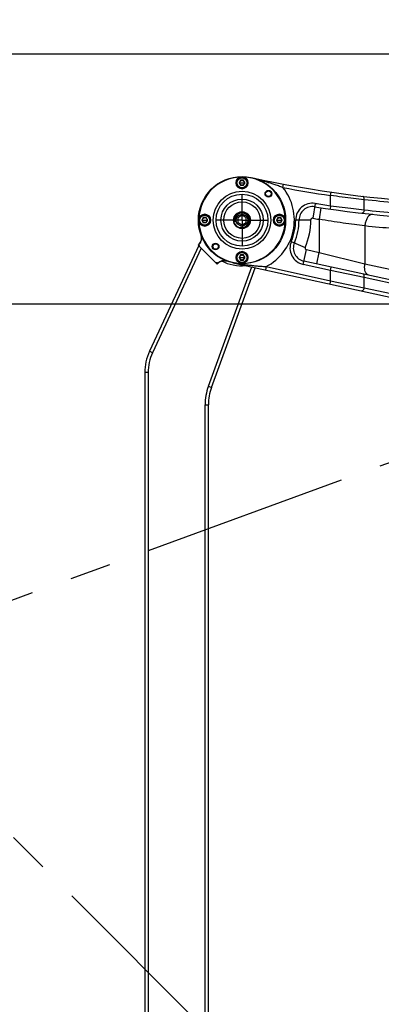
# Model space of a CAD drawing. Header units: millimetres. Extents: x 0 to 1189, y 0 to 841.
# Tile 72 of 88: x 538 to 581, y 598 to 715. Entities that reach past the tile are written whole.
import ezdxf

# ---------------------------------------------------------------- set-up
doc = ezdxf.new("R2010")
doc.units = ezdxf.units.MM
doc.header["$LTSCALE"] = 65.395
doc.linetypes.add('CENTER', pattern=[0.6, 0.375, -0.075, 0.075, -0.075])
doc.layers.get('0').update_dxf_attribs({"linetype": 'CONTINUOUS'})
doc.layers.add('02___PRT_ALL_AXES', color=7, linetype='CONTINUOUS')
doc.layers.add('DEFAULT_1', color=7, linetype='CENTER')
doc.styles.get("Standard").update_dxf_attribs({"font": 'txt', "width": 0.7})
doc.dimstyles.new('DIMSTYLE_3', dxfattribs={"dimtxt": 3.5, "dimasz": 3, "dimexe": 0.18, "dimexo": 0.0625, "dimgap": 0.09, "dimtad": 1, "dimdec": 0, "dimlfac": 5, "dimdsep": 46, "dimtxsty": 'Standard', "dimblk": '_FILLED', "dimblk1": '_FILLED', "dimblk2": '_FILLED', "dimcen": 0.09, "dimclrt": 5, "dimadec": 0, "dimazin": 0, "dimtfac": 1, "dimtdec": 0, "dimtofl": 0, "dimtmove": 0, "dimatfit": 3, "dimldrblk": '_FILLED', "dimfxl": 1, "dimtolj": 1, "dimarcsym": 0})
doc.dimstyles.new('DIMSTYLE_5', dxfattribs={"dimtxt": 3.5, "dimasz": 3, "dimexe": 0.18, "dimexo": 0.0625, "dimgap": 0.09, "dimtad": 1, "dimlfac": 5, "dimdsep": 46, "dimtxsty": 'Standard', "dimblk": '_FILLED', "dimblk1": '_FILLED', "dimblk2": '_FILLED', "dimcen": 0.09, "dimclrt": 5, "dimadec": 0, "dimazin": 0, "dimtp": 0.01, "dimtm": 0.01, "dimtfac": 1, "dimtofl": 0, "dimtmove": 0, "dimatfit": 3, "dimldrblk": '_FILLED', "dimfxl": 1, "dimtolj": 1, "dimarcsym": 0})

# ---------------------------------------------------------------- blocks, each defined once
blk = doc.blocks.new('_FILLED')
at = {"color": 0, "linetype": 'ByBlock'}
blk.add_solid([(0, 0), (-1, 0.117), (-1, -0.117)], dxfattribs=at)
blk = doc.blocks.new('*D4')
at = {"color": 2, "linetype": 'Continuous'}
for p, q in [((455.94, 648.57), (455.94, 758.03)), ((582.52, 673.27), (582.52, 758.03)), ((455.94, 756.03), (519.23, 756.03)), ((582.52, 756.03), (519.23, 756.03))]:
    blk.add_line(p, q, dxfattribs=at)
at = {"color": 2, "linetype": 'Continuous', "xscale": 3, "yscale": 3, "zscale": 3, "rotation": 180}
blk.add_blockref('_FILLED', (455.94, 756.03), dxfattribs=at)
at = {"color": 2, "linetype": 'Continuous', "xscale": 3, "yscale": 3, "zscale": 3}
blk.add_blockref('_FILLED', (582.52, 756.03), dxfattribs=at)
blk = doc.blocks.new('*D15')
at = {"color": 2, "linetype": 'Continuous'}
for p, q in [((813.54, 710.93), (387, 710.93)), ((389, 710.93), (389, 575.68)), ((389, 440.43), (389, 575.68)), ((553.5, 440.43), (387, 440.43))]:
    blk.add_line(p, q, dxfattribs=at)
at = {"color": 2, "linetype": 'Continuous', "xscale": 3, "yscale": 3, "zscale": 3}
for p, rotation in [((389, 710.93), 90), ((389, 440.43), 270)]:
    blk.add_blockref('_FILLED', p, dxfattribs=dict(at, rotation=rotation))
blk = doc.blocks.new('*D22')
at = {"color": 2, "linetype": 'Continuous'}
for p, q in [((609.12, 681.13), (427.96, 681.13)), ((429.96, 681.13), (429.96, 608.13)), ((429.96, 535.13), (429.96, 608.13)), ((619.32, 535.13), (427.96, 535.13))]:
    blk.add_line(p, q, dxfattribs=at)
at = {"color": 2, "linetype": 'Continuous', "xscale": 3, "yscale": 3, "zscale": 3}
for p, rotation in [((429.96, 681.13), 90), ((429.96, 535.13), 270)]:
    blk.add_blockref('_FILLED', p, dxfattribs=dict(at, rotation=rotation))

msp = doc.modelspace()

# ---------------------------------------------------------------- linework, layer by layer
at = {"color": 7, "linetype": 'Continuous'}
for p, q in [((564.1475, 695.8845), (563.9743, 695.5845)), ((564.4939, 695.8845), (564.1475, 695.8845)), ((564.6671, 695.5845), (564.4939, 695.8845)), ((563.9743, 695.5845), (564.1475, 695.2845)), ((564.1475, 695.2845), (564.4939, 695.2845)), ((564.4939, 695.2845), (564.6671, 695.5845)), ((559.6975, 691.4345), (559.5243, 691.1345)), ((559.5243, 691.1345), (559.6975, 690.8345)), ((560.0439, 691.4345), (559.6975, 691.4345)), ((560.2171, 691.1345), (560.0439, 691.4345)), ((560.0439, 690.8345), (560.2171, 691.1345)), ((568.5975, 691.4345), (568.4243, 691.1345)), ((568.4243, 691.1345), (568.5975, 690.8345)), ((568.9439, 691.4345), (568.5975, 691.4345)), ((569.1171, 691.1345), (568.9439, 691.4345)), ((568.9439, 690.8345), (569.1171, 691.1345)), ((559.6975, 690.8345), (560.0439, 690.8345)), ((568.5975, 690.8345), (568.9439, 690.8345)), ((559.4518, 688.738), (559.2743, 688.3575)), ((559.1538, 688.099), (553.2829, 675.5088)), ((561.3509, 685.9019), (559.0881, 688.1646)), ((559.2713, 688.3538), (559.2474, 688.3261)), ((559.2937, 688.3817), (559.2713, 688.3538)), ((559.3146, 688.4098), (559.2937, 688.3817)), ((559.3341, 688.438), (559.3146, 688.4098)), ((562.1307, 686.3149), (562.1622, 686.3159)), ((562.135, 686.3151), (562.1765, 686.316)), ((564.1475, 686.9845), (563.9743, 686.6845)), ((563.9743, 686.6845), (564.1475, 686.3845)), ((564.4939, 686.9845), (564.1475, 686.9845)), ((564.1475, 686.3845), (564.4939, 686.3845)), ((564.6671, 686.6845), (564.4939, 686.9845)), ((564.4939, 686.3845), (564.6671, 686.6845)), ((560.6826, 671.1978), (565.878, 685.4722)), ((561.4722, 686.0232), (561.4909, 686.0414)), ((561.4855, 686.0361), (561.5113, 686.0602)), ((561.4909, 686.0414), (561.5293, 686.076)), ((561.5113, 686.0602), (561.5408, 686.0857)), ((561.5293, 686.076), (561.5692, 686.1084)), ((561.5692, 686.1084), (561.6103, 686.1384)), ((561.6022, 686.1327), (561.6338, 686.1542)), ((561.6103, 686.1384), (561.6525, 686.166)), ((561.6846, 686.1851), (561.6945, 686.1907)), ((561.6945, 686.1907), (561.7067, 686.1972)), ((561.7649, 686.2261), (561.7984, 686.2407)), ((563.212, 686.0541), (617.6523, 674.1731)), ((607.8186, 678.3663), (571.695, 686.2498)), ((552.7207, 672.9731), (552.7207, 563.2958)), ((560.3207, 567.1233), (560.3207, 669.1457))]:
    msp.add_line(p, q, dxfattribs=at)
at = {"color": 9, "linetype": 'Continuous'}
for p, q in [((563.6207, 695.5845), (563.7207, 695.5845)), ((564.0207, 695.5845), (564.6207, 695.5845)), ((565.0207, 695.5845), (564.9207, 695.5845)), ((569.1989, 695.0244), (569.2742, 695.4172)), ((574.8783, 694.0683), (574.9358, 694.4641)), ((574.8783, 692.8558), (574.8783, 694.0683)), ((578.8783, 692.366), (578.8783, 693.5738)), ((573.0342, 693.1348), (572.752, 691.3571)), ((573.7351, 692.6209), (573.5239, 691.237)), ((574.8783, 692.8558), (574.8213, 692.4599)), ((559.1707, 691.1345), (559.2707, 691.1345)), ((559.5707, 691.1345), (560.1707, 691.1345)), ((560.5707, 691.1345), (560.4707, 691.1345)), ((568.0707, 691.1345), (568.1707, 691.1345)), ((568.4707, 691.1345), (569.0707, 691.1345)), ((569.4707, 691.1345), (569.3707, 691.1345)), ((570.7207, 691.1536), (572.5207, 691.159)), ((573.5235, 691.237), (573.5236, 687.2837)), ((578.9705, 690.4404), (578.9705, 685.9286)), ((559.4548, 687.798), (553.6454, 675.3398)), ((559.2141, 688.2532), (559.2094, 688.2859)), ((559.3492, 688.4461), (559.3216, 688.459)), ((570.1992, 688.6038), (571.8525, 687.8921)), ((571.6097, 685.859), (571.9935, 687.6176)), ((571.9935, 687.6176), (573.5236, 687.2837)), ((563.6207, 686.6845), (563.7207, 686.6845)), ((564.0207, 686.6845), (564.6207, 686.6845)), ((565.0207, 686.6845), (564.9207, 686.6845)), ((573.2254, 685.9158), (573.5239, 687.2836)), ((573.5236, 687.2837), (578.9705, 685.9286)), ((560.3067, 671.3346), (565.4837, 685.5583)), ((567.1916, 685.595), (567.1063, 685.2042)), ((567.1918, 685.5949), (574.8779, 683.9175)), ((574.8779, 685.1458), (571.6097, 685.859)), ((574.8779, 683.9175), (574.8779, 685.1458)), ((578.8786, 684.3163), (574.8779, 685.1458)), ((574.8783, 685.1457), (574.9636, 685.5365)), ((578.9705, 685.9286), (599.4095, 681.468)), ((578.8786, 683.0881), (578.8786, 684.3163)), ((601.6655, 679.3433), (578.8786, 684.3163)), ((574.8783, 683.9174), (574.793, 683.5266)), ((574.8779, 683.9175), (578.8786, 683.0881)), ((578.8786, 683.0881), (601.6655, 678.1151)), ((553.6454, 675.3398), (553.2829, 675.5088)), ((553.1207, 672.9731), (552.7207, 672.9731)), ((553.1207, 672.9731), (553.1207, 563.2958)), ((560.3067, 671.3346), (560.6826, 671.1978)), ((559.9207, 567.1233), (559.9207, 669.1457)), ((559.9207, 669.1457), (560.3207, 669.1457))]:
    msp.add_line(p, q, dxfattribs=at)
at = {"color": 7, "linetype": 'Continuous'}
for points in [[(559.2474, 688.3261), (559.2219, 688.2986), (559.2094, 688.2859)], [(559.3853, 688.5236), (559.3691, 688.4944), (559.3523, 688.4662), (559.3341, 688.438)], [(561.9172, 686.2811), (561.9617, 686.2921), (562.0058, 686.3009), (562.0495, 686.3076), (562.0926, 686.3123), (562.135, 686.3151)], [(561.9669, 686.2932), (562.0003, 686.2999), (562.0334, 686.3054), (562.0662, 686.3096), (562.0987, 686.3128)], [(562.1622, 686.3159), (562.1932, 686.316), (562.2236, 686.3151)], [(562.1765, 686.316), (562.217, 686.3153), (562.2564, 686.3131)], [(562.2534, 686.3133), (562.2824, 686.3107), (562.3106, 686.3074), (562.3379, 686.3034)], [(562.2564, 686.3131), (562.2945, 686.3094), (562.3311, 686.3045), (562.3661, 686.2984), (562.3993, 686.2915), (562.4302, 686.284), (562.4586, 686.2762)], [(561.5408, 686.0857), (561.5711, 686.1099), (561.6022, 686.1327)], [(561.6338, 686.1542), (561.6659, 686.1742), (561.6846, 686.1851)], [(561.6525, 686.166), (561.6955, 686.1912), (561.7004, 686.194)], [(561.7004, 686.194), (561.7391, 686.214), (561.7833, 686.2343)], [(561.7067, 686.1972), (561.7315, 686.2102), (561.7649, 686.2261)], [(561.7833, 686.2343), (561.8278, 686.2523), (561.8725, 686.2678), (561.9172, 686.2811)], [(561.7984, 686.2407), (561.8321, 686.2538), (561.8658, 686.2657), (561.8996, 686.2762), (561.9333, 686.2853), (561.9669, 686.2932)], [(562.3643, 686.2988), (562.3896, 686.2937), (562.4138, 686.2882), (562.4365, 686.2824)], [(562.4578, 686.2765), (562.4835, 686.2687), (562.4981, 686.2639)], [(562.4774, 686.2706), (562.4935, 686.2654), (562.4998, 686.2633)]]:
    msp.add_lwpolyline(points, dxfattribs=at)
for centre, radius in [((564.3207, 691.1345), 5.2), ((564.3207, 695.5845), 0.7), ((564.3207, 695.5845), 0.3), ((567.4674, 694.2811), 0.4), ((567.4674, 694.2811), 0.33), ((559.8707, 691.1345), 0.7), ((559.8707, 691.1345), 0.3), ((564.3207, 691.1345), 1), ((568.7707, 691.1345), 0.7), ((568.7707, 691.1345), 0.3), ((561.1741, 687.9879), 0.4), ((561.1741, 687.9879), 0.33), ((564.3207, 686.6845), 0.7), ((564.3207, 686.6845), 0.3)]:
    msp.add_circle(centre, radius, dxfattribs=at)
at = {"color": 9, "linetype": 'Continuous'}
for centre, radius in [((564.3207, 695.5845), 0.6), ((564.3207, 691.1345), 3.4392), ((564.3207, 691.1345), 3.0928), ((564.3207, 691.1345), 2.5155), ((564.3207, 691.1345), 2.1691), ((559.8707, 691.1345), 0.6), ((568.7707, 691.1345), 0.6), ((564.3207, 686.6845), 0.6)]:
    msp.add_circle(centre, radius, dxfattribs=at)
at = {"color": 7, "linetype": 'Continuous'}
for centre, radius, start, end in [((564.3207, 691.1345), 5.14, 91.945227, 178.106062), ((564.3207, 691.1345), 5.14, 1.89397, 88.055307), ((593.3284, 821.0102), 127.8757, 257.409661, 277.879982), ((572.7207, 691.1596), 1.6, 80.982188, 180.171098), ((593.3284, 821.0102), 129.8757, 260.982187, 279.43674), ((564.3207, 691.1345), 6.8, 336.708336, 0.171098), ((564.3207, 691.1345), 5.14, 181.89397, 268.055307), ((564.3207, 691.1345), 5.14, 271.945227, 358.106062), ((558.5023, 688.993), 1, 315.000001, 19.350254), ((572.0362, 687.813), 1.6, 156.708336, 257.688911), ((562.1793, 685.3161), 1, 76.065542, 134.999998), ((558.7207, 672.9731), 6, 155, 180), ((566.3207, 669.1457), 6, 160, 180)]:
    msp.add_arc(centre, radius, start, end, dxfattribs=at)
at = {"color": 9, "linetype": 'Continuous'}
for centre, radius, start, end in [((564.3207, 691.1345), 6.2392, 297.396652, 38.568571), ((593.3284, 821.0102), 128.2757, 259.157736, 261.730377), ((572.7207, 691.1596), 2, 80.982187, 180.171098), ((593.3284, 821.0102), 129.4757, 260.982187, 261.80755), ((564.3207, 691.1345), 6.4, 336.708336, 0.171098), ((564.3207, 691.1345), 8.2, 336.708336, 0.171098), ((572.7207, 691.1596), 0.2, 80.982187, 180.171098), ((593.3284, 821.0102), 131.2757, 260.982187, 261.322965), ((572.0362, 687.813), 2, 156.708336, 257.688911), ((572.0362, 687.813), 0.2, 156.708336, 257.688911), ((564.3207, 691.1345), 5.4396, 243.392912, 274.574541), ((558.7207, 672.9731), 5.6, 155, 180), ((566.3207, 669.1457), 6.4, 160, 180)]:
    msp.add_arc(centre, radius, start, end, dxfattribs=at)
at = {"color": 2, "linetype": 'Continuous'}
msp.add_arc((564.3207, 691.1345), 0.85, 255, 195, dxfattribs=at)
at = {"color": 9, "linetype": 'Continuous'}
for points, start_tangent, end_tangent in [([(569.199, 695.0243), (568.6599, 695.2081), (568.1612, 695.3782), (567.7053, 695.5309), (567.2852, 695.6669), (566.8945, 695.7879), (566.5275, 695.8952), (566.1805, 695.9905)], (-0.9471615, 0.32075707), (-0.96657316, 0.25639097)), ([(578.8783, 693.5738), (577.6163, 693.7174), (576.27, 693.8831), (574.8783, 694.0683)], (-0.99408774, 0.1085798), (-0.99060376, 0.13676329)), ([(578.8783, 693.5738), (578.87, 693.7662), (578.8139, 693.9107), (578.724, 693.9712)], (0.08590354, 0.99630346), (-0.99345027, 0.11426531)), ([(601.6659, 692.9928), (594.0639, 692.7356), (586.4583, 692.9295), (578.8783, 693.5738)], (-0.99798586, -0.06343683), (-0.99345694, 0.11420732)), ([(574.8783, 692.8558), (576.2699, 692.6724), (577.6162, 692.5082), (578.8783, 692.366)], (0.99077827, -0.13549326), (0.99419727, -0.10757221)), ([(578.8783, 692.366), (578.8485, 692.2084), (578.791, 692.0766), (578.715, 691.9921), (578.633, 691.9685)], (-0.08510077, -0.99637235), (-0.99357799, 0.11314935)), ([(578.8783, 692.366), (586.4564, 691.7278), (594.0622, 691.5356), (601.6659, 691.7904)], (0.99357805, -0.11314884), (0.99802305, 0.06284889)), ([(578.9705, 690.4404), (577.7132, 690.5976), (576.3658, 690.7838), (574.9586, 690.9979), (573.5235, 691.237)], (-0.99302689, 0.11788803), (-0.98520423, 0.17138444)), ([(579.8777, 691.8329), (579.6286, 691.7849), (579.3903, 691.5958), (579.188, 691.2854), (579.0429, 690.8863), (578.9703, 690.4404)], (-0.99462108, 0.10358048), (-0.07304231, -0.99732884)), ([(599.4092, 689.913), (592.5893, 689.7345), (585.7696, 689.9105), (578.9705, 690.4404)], (-0.99864024, -0.05213128), (-0.99462266, 0.1035653)), ([(559.2669, 687.9859), (559.2312, 688.1523), (559.2141, 688.2532)], (-0.23316595, 0.97243696), (-0.14817929, 0.98896051)), ([(561.3382, 686.045), (561.1721, 686.0807)], (-0.98282666, 0.18453117), (-0.97244206, 0.23314466)), ([(561.4722, 686.0232), (561.3382, 686.045)], (-0.99080784, 0.13527687), (-0.98282666, 0.18453117)), ([(563.9771, 685.9458), (564.418, 685.8753), (564.8951, 685.8101), (565.4049, 685.7512), (565.9577, 685.697), (566.5586, 685.6455), (567.1918, 685.595)], (0.9854542, -0.16994125), (0.99689115, -0.07879103)), ([(579.4342, 684.5608), (579.2366, 684.6641), (579.0807, 684.8737), (578.9795, 685.1719), (578.9417, 685.5337), (578.9703, 685.9286)], (-0.97700433, 0.21321947), (0.15172458, 0.98842281)), ([(578.8783, 684.3164), (578.8851, 684.5007), (578.8437, 684.6419), (578.7636, 684.7072)], (0.16152913, 0.98686794), (-0.97700433, 0.21321947)), ([(578.8783, 683.0881), (578.8348, 682.9281), (578.7641, 682.7958), (578.6786, 682.7141), (578.593, 682.6973)], (-0.16152907, -0.98686796), (-0.97700433, 0.21321947))]:
    msp.add_spline(points, degree=3, dxfattribs=dict(at, start_tangent=start_tangent, end_tangent=end_tangent))
at = {"layer": '02___PRT_ALL_AXES', "color": 7, "linetype": 'CENTER'}
for q in [(564.3207, 694.1345), (561.3207, 691.1345), (564.3207, 688.1345), (567.3208, 691.1345)]:
    msp.add_line((564.3207, 691.1345), q, dxfattribs=at)
at = {"layer": '02___PRT_ALL_AXES', "color": 7, "linetype": 'Continuous'}
for p, q in [((564.3207, 691.7118), (563.8207, 691.4232)), ((563.8207, 691.4232), (563.8207, 690.8458)), ((564.8207, 691.4232), (564.3207, 691.7118)), ((564.8207, 690.8458), (564.8207, 691.4232)), ((563.8207, 690.8458), (564.3207, 690.5571)), ((564.3207, 690.5571), (564.8207, 690.8458)), ((559.2094, 688.2859), (559.0881, 688.1646)), ((561.4722, 686.0232), (561.3509, 685.9019))]:
    msp.add_line(p, q, dxfattribs=at)
for radius in [0.953, 0.7]:
    msp.add_circle((564.3207, 691.1345), radius, dxfattribs=at)
for centre, start, end in [((564.3207, 695.5845), 90.104152, 180), ((564.3207, 695.5845), 2.543693, 89.906013), ((564.3207, 695.5845), 182.543693, 269.906013), ((564.3207, 695.5845), 270.104152, 357.500715), ((559.8707, 691.1345), 90.104152, 180), ((559.8707, 691.1345), 182.543693, 270), ((559.8707, 691.1345), 0, 89.906013), ((559.8707, 691.1345), 270.104152, 357.500715), ((568.7707, 691.1345), 90.104152, 180), ((568.7707, 691.1345), 182.543693, 270), ((568.7707, 691.1345), 0, 89.906013), ((568.7707, 691.1345), 270.104152, 357.500715), ((564.3207, 686.6845), 90.104152, 180), ((564.3207, 686.6845), 2.543693, 90)]:
    msp.add_arc(centre, 0.7, start, end, dxfattribs=at)
at = {"layer": 'DEFAULT_1', "color": 2, "linetype": 'CENTER'}
for q in [(662.8767, 691.7272), (619.5223, 535.1345)]:
    msp.add_line((516.2847, 638.3721), q, dxfattribs=at)

# ---------------------------------------------------------------- dimensions: what is measured, and where the dimension line sits
at = {"color": 2, "linetype": 'Continuous'}
for base, p1, p2, angle, dimstyle, picture, middle in [((455.9431, 756.0338), (582.5223, 673.2713), (455.9431, 648.5721), 180, 'DIMSTYLE_3', '*D4', (515.5577, 756.9088)), ((388.9982, 440.4345), (813.5406, 710.9345), (553.4976, 440.4345), 270, 'DIMSTYLE_5', '*D15', (388.1232, 568.3345)), ((429.9643, 681.1345), (619.3223, 535.1345), (609.1223, 681.1345), 90, 'DIMSTYLE_5', '*D22', (429.0893, 604.4595))]:
    dim = msp.add_linear_dim(base=base, p1=p1, p2=p2, angle=angle, dimstyle=dimstyle, dxfattribs=at)
    dim.commit()
    dim.dimension.update_dxf_attribs({"geometry": picture, "text_midpoint": middle, "dimtype": 160})

doc.saveas('drawing.dxf')
